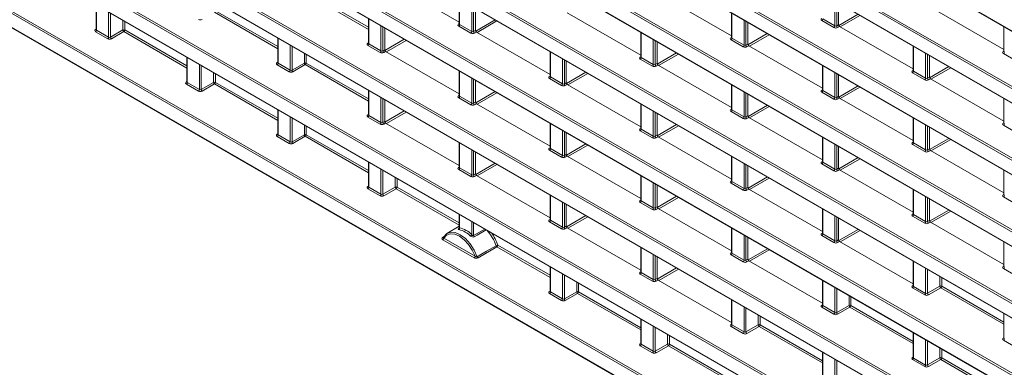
# Model space of a CAD drawing. Header units: millimetres. Extents: x 0 to 1118, y 0 to 864.
# Tile 123 of 235: x 805 to 842, y 311 to 324. Entities that reach past the tile are written whole.
import ezdxf

# ---------------------------------------------------------------- set-up
doc = ezdxf.new("R2010")
doc.units = ezdxf.units.MM

msp = doc.modelspace()

# ---------------------------------------------------------------- linework, layer by layer
at = {"color": 9, "linetype": 'Continuous', "lineweight": 0}
for p, q in [((756.061, 373.338), (854.792, 316.342)), ((854.792, 314.15), (756.061, 371.146)), ((756.096, 371.207), (854.826, 314.211)), ((756.061, 370.614), (854.792, 313.618)), ((854.792, 311.426), (756.061, 368.422)), ((756.096, 368.483), (854.826, 311.487)), ((756.061, 367.89), (854.792, 310.894)), ((854.792, 308.702), (756.061, 365.698)), ((756.096, 365.758), (854.826, 308.763)), ((756.061, 365.165), (854.792, 308.17)), ((756.096, 363.034), (854.826, 306.039)), ((854.792, 305.978), (756.061, 362.974)), ((756.061, 362.441), (854.792, 305.445)), ((854.792, 303.254), (756.061, 360.249)), ((756.096, 360.31), (854.826, 303.314)), ((756.061, 359.717), (854.792, 302.721)), ((854.792, 300.53), (756.061, 357.525)), ((756.096, 357.586), (854.826, 300.59)), ((756.061, 356.993), (854.792, 299.997)), ((756.096, 354.862), (854.826, 297.866)), ((854.792, 297.805), (756.061, 354.801)), ((756.061, 354.269), (854.792, 297.273)), ((837.908, 304.828), (756.061, 352.077)), ((756.096, 352.138), (837.942, 304.889)), ((756.061, 351.545), (837.908, 304.296)), ((818.219, 323.407), (815.821, 324.791)), ((815.856, 324.852), (818.219, 323.488)), ((821.68, 324.543), (821.68, 323.591)), ((807.892, 324.331), (807.892, 323.378)), ((822.141, 323.325), (822.141, 324.277)), ((822.211, 324.237), (822.211, 323.326)), ((835.93, 323.537), (835.93, 324.489)), ((836, 324.449), (836, 323.538)), ((808.353, 323.112), (808.353, 324.065)), ((808.423, 324.025), (808.423, 323.113)), ((814.772, 322.673), (812.374, 324.057)), ((812.409, 324.118), (814.772, 322.754)), ((818.233, 323.809), (818.233, 322.857)), ((832.022, 324.021), (832.022, 323.069)), ((835.469, 323.803), (835.93, 323.537)), ((836.077, 323.557), (836.811, 323.981)), ((836.882, 323.94), (836.13, 323.506)), ((807.856, 323.4), (807.877, 323.413)), ((808.892, 323.384), (808.892, 323.754)), ((808.962, 323.713), (808.962, 323.384)), ((818.694, 322.591), (818.694, 323.543)), ((818.764, 323.503), (818.764, 322.592)), ((821.645, 323.612), (821.666, 323.625)), ((822.107, 323.264), (821.646, 323.53)), ((821.68, 323.591), (822.141, 323.325)), ((822.29, 323.342), (823.025, 323.767)), ((823.096, 323.726), (822.344, 323.292)), ((832.483, 322.803), (832.483, 323.755)), ((832.553, 323.715), (832.553, 322.804)), ((835.895, 323.476), (835.434, 323.742)), ((836, 323.538), (836.073, 323.58)), ((836.108, 323.519), (836.035, 323.477)), ((808.318, 323.052), (807.857, 323.318)), ((807.892, 323.378), (808.353, 323.112)), ((808.423, 323.113), (808.892, 323.384)), ((808.927, 323.323), (808.458, 323.052)), ((811.324, 321.939), (808.927, 323.323)), ((808.962, 323.384), (811.324, 322.02)), ((814.786, 323.075), (814.786, 322.123)), ((818.843, 322.607), (819.579, 323.032)), ((822.211, 323.326), (822.284, 323.368)), ((822.319, 323.306), (822.247, 323.264)), ((828.575, 323.287), (828.575, 322.335)), ((831.986, 323.09), (832.007, 323.103)), ((832.022, 323.069), (832.483, 322.803)), ((832.63, 322.822), (833.365, 323.246)), ((833.436, 323.205), (832.684, 322.771)), ((815.247, 321.856), (815.247, 322.809)), ((815.317, 322.769), (815.317, 321.858)), ((818.197, 322.878), (818.219, 322.891)), ((818.659, 322.53), (818.199, 322.796)), ((818.233, 322.857), (818.694, 322.591)), ((819.65, 322.991), (818.898, 322.557)), ((829.036, 322.069), (829.036, 323.021)), ((829.106, 322.981), (829.106, 322.07)), ((832.448, 322.742), (831.987, 323.008)), ((832.553, 322.804), (832.625, 322.846)), ((832.661, 322.785), (832.588, 322.743)), ((838.916, 322.766), (838.916, 321.813)), ((811.339, 322.341), (811.339, 321.388)), ((815.786, 322.128), (815.786, 322.498)), ((815.856, 322.457), (815.856, 322.128)), ((818.764, 322.592), (818.837, 322.634)), ((818.872, 322.572), (818.8, 322.53)), ((825.128, 322.553), (825.128, 321.601)), ((825.588, 321.335), (825.588, 322.287)), ((828.539, 322.356), (828.56, 322.369)), ((828.575, 322.335), (829.036, 322.069)), ((829.184, 322.087), (829.919, 322.512)), ((829.989, 322.471), (829.237, 322.037)), ((839.377, 321.547), (839.377, 322.499)), ((839.447, 322.459), (839.447, 321.548)), ((842.327, 322.568), (842.349, 322.582)), ((842.789, 322.22), (842.329, 322.486)), ((811.8, 321.122), (811.8, 322.075)), ((811.87, 322.035), (811.87, 321.123)), ((814.75, 322.144), (814.772, 322.157)), ((815.212, 321.796), (814.751, 322.062)), ((814.786, 322.123), (815.247, 321.856)), ((815.317, 321.858), (815.786, 322.128)), ((815.821, 322.067), (815.352, 321.796)), ((818.219, 320.683), (815.821, 322.067)), ((815.856, 322.128), (818.219, 320.764)), ((825.659, 322.247), (825.659, 321.336)), ((829.001, 322.008), (828.54, 322.274)), ((829.106, 322.07), (829.178, 322.112)), ((829.214, 322.05), (829.141, 322.009)), ((835.469, 322.031), (835.469, 321.079)), ((839.524, 321.567), (840.258, 321.991)), ((840.329, 321.95), (839.577, 321.516)), ((812.339, 321.394), (812.339, 321.764)), ((812.409, 321.723), (812.409, 321.394)), ((821.68, 321.819), (821.68, 320.867)), ((822.141, 320.601), (822.141, 321.553)), ((825.092, 321.622), (825.113, 321.635)), ((825.554, 321.274), (825.093, 321.54)), ((825.128, 321.601), (825.588, 321.335)), ((825.737, 321.352), (826.473, 321.777)), ((826.543, 321.736), (825.791, 321.302)), ((835.93, 320.813), (835.93, 321.765)), ((836, 321.725), (836, 320.814)), ((838.88, 321.834), (838.902, 321.848)), ((839.342, 321.486), (838.881, 321.752)), ((838.916, 321.813), (839.377, 321.547)), ((839.447, 321.548), (839.52, 321.59)), ((811.303, 321.41), (811.324, 321.423)), ((811.765, 321.062), (811.304, 321.328)), ((811.339, 321.388), (811.8, 321.122)), ((811.87, 321.123), (812.339, 321.394)), ((812.374, 321.333), (811.905, 321.062)), ((814.772, 319.949), (812.374, 321.333)), ((812.409, 321.394), (814.772, 320.03)), ((822.211, 321.513), (822.211, 320.602)), ((825.659, 321.336), (825.731, 321.378)), ((825.766, 321.316), (825.694, 321.274)), ((832.022, 321.297), (832.022, 320.345)), ((836.077, 320.832), (836.812, 321.256)), ((836.883, 321.215), (836.131, 320.781)), ((839.555, 321.529), (839.482, 321.487)), ((818.233, 321.085), (818.233, 320.133)), ((818.694, 319.866), (818.694, 320.819)), ((821.645, 320.888), (821.666, 320.901)), ((822.107, 320.54), (821.646, 320.806)), ((821.68, 320.867), (822.141, 320.601)), ((822.29, 320.617), (823.026, 321.042)), ((823.097, 321.001), (822.345, 320.567)), ((832.483, 320.079), (832.483, 321.031)), ((832.553, 320.991), (832.553, 320.08)), ((835.433, 321.1), (835.454, 321.113)), ((835.895, 320.752), (835.434, 321.018)), ((835.469, 321.079), (835.93, 320.813)), ((836, 320.814), (836.073, 320.856)), ((836.108, 320.795), (836.035, 320.753)), ((818.764, 320.779), (818.764, 319.868)), ((822.211, 320.602), (822.284, 320.644)), ((822.319, 320.582), (822.247, 320.54)), ((828.575, 320.563), (828.575, 319.611)), ((832.631, 320.097), (833.366, 320.522)), ((833.437, 320.481), (832.685, 320.047)), ((814.786, 320.351), (814.786, 319.398)), ((815.247, 319.132), (815.247, 320.085)), ((815.317, 320.045), (815.317, 319.133)), ((818.197, 320.154), (818.219, 320.167)), ((818.659, 319.806), (818.199, 320.072)), ((818.233, 320.133), (818.694, 319.866)), ((818.843, 319.882), (819.58, 320.308)), ((819.651, 320.267), (818.899, 319.833)), ((829.036, 319.345), (829.036, 320.297)), ((829.106, 320.257), (829.106, 319.346)), ((831.986, 320.366), (832.007, 320.379)), ((832.448, 320.018), (831.987, 320.284)), ((832.022, 320.345), (832.483, 320.079)), ((832.553, 320.08), (832.625, 320.122)), ((832.661, 320.06), (832.588, 320.019)), ((838.916, 320.041), (838.916, 319.089)), ((815.786, 319.404), (815.786, 319.774)), ((815.856, 319.733), (815.856, 319.404)), ((818.764, 319.868), (818.837, 319.909)), ((818.872, 319.848), (818.8, 319.806)), ((825.128, 319.829), (825.128, 318.877)), ((829.184, 319.362), (829.92, 319.787)), ((829.99, 319.746), (829.238, 319.312)), ((839.377, 318.823), (839.377, 319.775)), ((839.447, 319.735), (839.447, 318.824)), ((842.327, 319.844), (842.349, 319.858)), ((842.789, 319.496), (842.329, 319.762)), ((814.75, 319.42), (814.772, 319.433)), ((815.212, 319.072), (814.751, 319.338)), ((814.786, 319.398), (815.247, 319.132)), ((815.317, 319.133), (815.786, 319.404)), ((815.821, 319.343), (815.352, 319.072)), ((818.219, 317.959), (815.821, 319.343)), ((815.856, 319.404), (818.219, 318.04)), ((825.588, 318.611), (825.588, 319.563)), ((825.659, 319.523), (825.659, 318.612)), ((828.539, 319.632), (828.56, 319.645)), ((829.001, 319.284), (828.54, 319.55)), ((828.575, 319.611), (829.036, 319.345)), ((829.106, 319.346), (829.178, 319.388)), ((829.214, 319.326), (829.141, 319.284)), ((835.469, 319.307), (835.469, 318.355)), ((821.68, 319.095), (821.68, 318.143)), ((825.737, 318.627), (826.473, 319.052)), ((826.544, 319.011), (825.792, 318.577)), ((835.93, 318.089), (835.93, 319.041)), ((836, 319.001), (836, 318.09)), ((838.88, 319.11), (838.902, 319.123)), ((839.342, 318.762), (838.881, 319.028)), ((838.916, 319.089), (839.377, 318.823)), ((839.525, 318.842), (840.259, 319.266)), ((840.33, 319.225), (839.578, 318.791)), ((822.141, 317.876), (822.141, 318.829)), ((822.211, 318.789), (822.211, 317.878)), ((825.092, 318.898), (825.113, 318.911)), ((825.554, 318.55), (825.093, 318.816)), ((825.128, 318.877), (825.588, 318.611)), ((825.659, 318.612), (825.731, 318.654)), ((825.766, 318.592), (825.694, 318.55)), ((832.022, 318.573), (832.022, 317.621)), ((839.447, 318.824), (839.52, 318.866)), ((839.555, 318.805), (839.482, 318.763)), ((818.233, 318.361), (818.233, 317.408)), ((821.645, 318.164), (821.666, 318.177)), ((822.29, 317.892), (823.027, 318.318)), ((823.098, 318.277), (822.346, 317.843)), ((832.483, 317.355), (832.483, 318.307)), ((832.553, 318.267), (832.553, 317.356)), ((835.433, 318.376), (835.454, 318.389)), ((835.895, 318.028), (835.434, 318.294)), ((835.469, 318.355), (835.93, 318.089)), ((836.078, 318.107), (836.813, 318.532)), ((836.884, 318.491), (836.132, 318.057)), ((818.694, 317.142), (818.694, 318.095)), ((818.764, 318.055), (818.764, 317.143)), ((822.107, 317.816), (821.646, 318.082)), ((821.68, 318.143), (822.141, 317.876)), ((822.211, 317.878), (822.284, 317.919)), ((822.319, 317.858), (822.247, 317.816)), ((828.575, 317.839), (828.575, 316.887)), ((832.631, 317.372), (833.367, 317.797)), ((836, 318.09), (836.073, 318.132)), ((836.108, 318.07), (836.035, 318.029)), ((818.197, 317.43), (818.219, 317.443)), ((819.233, 317.414), (819.233, 317.784)), ((819.303, 317.743), (819.303, 317.414)), ((829.036, 316.621), (829.036, 317.573)), ((829.106, 317.533), (829.106, 316.622)), ((831.986, 317.642), (832.007, 317.655)), ((832.448, 317.294), (831.987, 317.56)), ((832.022, 317.621), (832.483, 317.355)), ((833.438, 317.756), (832.686, 317.322)), ((818.659, 317.082), (818.199, 317.348)), ((818.233, 317.408), (818.694, 317.142)), ((818.764, 317.143), (819.233, 317.414)), ((819.269, 317.353), (818.8, 317.082)), ((821.666, 315.969), (819.269, 317.353)), ((819.303, 317.414), (821.666, 316.05)), ((825.128, 317.105), (825.128, 316.153)), ((829.184, 316.637), (829.921, 317.062)), ((832.553, 317.356), (832.625, 317.398)), ((832.661, 317.336), (832.588, 317.294)), ((838.916, 317.317), (838.916, 316.365)), ((839.377, 316.099), (839.377, 317.051)), ((842.327, 317.12), (842.349, 317.133)), ((825.588, 315.887), (825.588, 316.839)), ((825.659, 316.799), (825.659, 315.888)), ((828.539, 316.908), (828.56, 316.921)), ((829.001, 316.56), (828.54, 316.826)), ((828.575, 316.887), (829.036, 316.621)), ((829.991, 317.021), (829.239, 316.587)), ((839.447, 317.011), (839.447, 316.1)), ((842.789, 316.772), (842.329, 317.038)), ((821.68, 316.371), (821.68, 315.864)), ((825.738, 315.902), (826.474, 316.328)), ((829.106, 316.622), (829.178, 316.664)), ((829.214, 316.602), (829.141, 316.56)), ((835.469, 316.583), (835.469, 315.631)), ((835.93, 315.365), (835.93, 316.317)), ((838.88, 316.386), (838.902, 316.399)), ((839.342, 316.038), (838.881, 316.304)), ((838.916, 316.365), (839.377, 316.099)), ((839.525, 316.117), (840.26, 316.542)), ((840.331, 316.501), (839.579, 316.067)), ((822.141, 315.605), (822.141, 316.105)), ((822.211, 316.065), (822.211, 315.576)), ((825.092, 316.174), (825.113, 316.187)), ((825.554, 315.826), (825.093, 316.092)), ((825.128, 316.153), (825.588, 315.887)), ((825.659, 315.888), (825.731, 315.929)), ((826.545, 316.287), (825.793, 315.853)), ((836, 316.277), (836, 315.366)), ((839.447, 316.1), (839.52, 316.142)), ((839.555, 316.08), (839.482, 316.039)), ((821.659, 315.849), (821.663, 315.851)), ((822.211, 315.576), (822.637, 315.819)), ((825.766, 315.868), (825.694, 315.826)), ((832.022, 315.849), (832.022, 314.897)), ((832.483, 314.631), (832.483, 315.583)), ((835.433, 315.652), (835.454, 315.665)), ((835.895, 315.304), (835.434, 315.57)), ((835.469, 315.631), (835.93, 315.365)), ((836.078, 315.382), (836.814, 315.807)), ((836.885, 315.766), (836.133, 315.332)), ((821.035, 315.501), (821.108, 315.545)), ((822.231, 314.729), (821.044, 315.414)), ((821.079, 315.475), (822.265, 314.79)), ((823.13, 315.205), (825.113, 314.06)), ((832.553, 315.543), (832.553, 314.632)), ((836, 315.366), (836.073, 315.408)), ((836.108, 315.346), (836.035, 315.304)), ((823.095, 315.144), (822.379, 314.725)), ((825.113, 313.979), (823.095, 315.144)), ((828.575, 315.115), (828.575, 314.163)), ((829.036, 313.897), (829.036, 314.849)), ((829.106, 314.809), (829.106, 313.898)), ((831.986, 314.918), (832.007, 314.931)), ((832.448, 314.57), (831.987, 314.836)), ((832.022, 314.897), (832.483, 314.631)), ((832.631, 314.647), (833.368, 315.072)), ((833.438, 315.031), (832.687, 314.597)), ((832.553, 314.632), (832.625, 314.674)), ((832.661, 314.612), (832.588, 314.57)), ((838.916, 314.593), (838.916, 313.641)), ((825.128, 314.381), (825.128, 313.428)), ((825.588, 313.162), (825.588, 314.115)), ((825.659, 314.075), (825.659, 313.163)), ((828.539, 314.184), (828.56, 314.197)), ((829.001, 313.836), (828.54, 314.102)), ((828.575, 314.163), (829.036, 313.897)), ((829.185, 313.912), (829.922, 314.338)), ((829.992, 314.297), (829.24, 313.863)), ((839.377, 313.375), (839.377, 314.327)), ((839.447, 314.287), (839.447, 313.376)), ((842.327, 314.396), (842.349, 314.409)), ((842.789, 314.048), (842.329, 314.314)), ((826.127, 313.434), (826.127, 313.804)), ((826.198, 313.763), (826.198, 313.434)), ((829.106, 313.898), (829.178, 313.939)), ((829.214, 313.878), (829.141, 313.836)), ((835.469, 313.859), (835.469, 312.907)), ((839.916, 313.646), (839.916, 314.016)), ((839.986, 313.976), (839.986, 313.646)), ((825.092, 313.45), (825.113, 313.463)), ((825.554, 313.102), (825.093, 313.368)), ((825.128, 313.428), (825.588, 313.162)), ((825.659, 313.163), (826.127, 313.434)), ((826.163, 313.373), (825.694, 313.102)), ((828.56, 311.989), (826.163, 313.373)), ((826.198, 313.434), (828.56, 312.07)), ((835.93, 312.641), (835.93, 313.593)), ((836, 313.553), (836, 312.642)), ((838.88, 313.662), (838.902, 313.675)), ((839.342, 313.314), (838.881, 313.58)), ((838.916, 313.641), (839.377, 313.375)), ((839.447, 313.376), (839.916, 313.646)), ((839.951, 313.585), (839.482, 313.314)), ((842.349, 312.201), (839.951, 313.585)), ((839.986, 313.646), (842.349, 312.282)), ((832.022, 313.125), (832.022, 312.173)), ((835.433, 312.928), (835.454, 312.941)), ((836.469, 312.912), (836.469, 313.282)), ((836.539, 313.242), (836.539, 312.912)), ((832.483, 311.907), (832.483, 312.859)), ((832.553, 312.819), (832.553, 311.908)), ((835.895, 312.58), (835.434, 312.846)), ((835.469, 312.907), (835.93, 312.641)), ((836, 312.642), (836.469, 312.912)), ((836.504, 312.851), (836.035, 312.58)), ((838.902, 311.467), (836.504, 312.851)), ((836.539, 312.912), (838.902, 311.548)), ((828.575, 312.391), (828.575, 311.438)), ((831.986, 312.194), (832.007, 312.207)), ((833.022, 312.178), (833.022, 312.548)), ((833.092, 312.507), (833.092, 312.178)), ((829.036, 311.172), (829.036, 312.125)), ((829.106, 312.085), (829.106, 311.173)), ((829.575, 311.444), (829.575, 311.814)), ((832.448, 311.846), (831.987, 312.112)), ((832.022, 312.173), (832.483, 311.907)), ((832.553, 311.908), (833.022, 312.178)), ((833.057, 312.117), (832.588, 311.846)), ((835.454, 310.733), (833.057, 312.117)), ((833.092, 312.178), (835.454, 310.814)), ((838.916, 311.869), (838.916, 310.917)), ((828.539, 311.46), (828.56, 311.473)), ((829.106, 311.173), (829.575, 311.444)), ((829.645, 311.773), (829.645, 311.444)), ((829.645, 311.444), (832.007, 310.08)), ((839.377, 310.651), (839.377, 311.603)), ((839.447, 311.563), (839.447, 310.652)), ((842.327, 311.672), (842.349, 311.685)), ((842.789, 311.324), (842.329, 311.59)), ((829.001, 311.112), (828.54, 311.378)), ((828.575, 311.438), (829.036, 311.172)), ((829.61, 311.383), (829.141, 311.112)), ((832.007, 309.999), (829.61, 311.383)), ((835.469, 311.135), (835.469, 310.183)), ((839.916, 310.922), (839.916, 311.292)), ((839.986, 311.252), (839.986, 310.922)), ((835.93, 309.917), (835.93, 310.869)), ((836, 310.829), (836, 309.918)), ((838.88, 310.938), (838.902, 310.951)), ((839.342, 310.59), (838.881, 310.856)), ((838.916, 310.917), (839.377, 310.651)), ((839.447, 310.652), (839.916, 310.922)), ((839.951, 310.861), (839.482, 310.59)), ((842.349, 309.477), (839.951, 310.861)), ((839.986, 310.922), (842.349, 309.558))]:
    msp.add_line(p, q, dxfattribs=at)
at = {"color": 7, "linetype": 'Continuous', "lineweight": 15}
for p, q in [((756.072, 373.315), (854.802, 316.319)), ((756.072, 370.591), (854.802, 313.595)), ((756.072, 367.867), (854.802, 310.871)), ((756.072, 365.143), (854.802, 308.147)), ((756.072, 362.418), (854.802, 305.423)), ((756.072, 359.694), (854.802, 302.699)), ((756.072, 356.97), (854.802, 299.974)), ((756.072, 354.246), (854.802, 297.25)), ((756.072, 351.522), (837.918, 304.273)), ((818.872, 325.296), (821.666, 323.684)), ((821.666, 324.552), (821.666, 323.612)), ((829.214, 324.775), (832.007, 323.162)), ((807.877, 324.339), (807.877, 323.399)), ((822.284, 323.368), (822.284, 324.195)), ((836.073, 323.58), (836.073, 324.407)), ((839.555, 324.253), (842.349, 322.64)), ((818.219, 323.818), (818.219, 322.877)), ((825.766, 324.04), (828.56, 322.428)), ((832.007, 324.03), (832.007, 323.09)), ((818.837, 322.634), (818.837, 323.461)), ((821.666, 323.612), (821.664, 323.605)), ((832.625, 322.846), (832.625, 323.673)), ((836.108, 323.519), (838.902, 321.906)), ((842.349, 323.508), (842.349, 322.568)), ((807.877, 323.4), (807.876, 323.393)), ((814.772, 323.084), (814.772, 322.143)), ((822.319, 323.306), (825.113, 321.694)), ((828.56, 323.296), (828.56, 322.356)), ((832.007, 323.09), (832.006, 323.084)), ((818.219, 322.878), (818.217, 322.871)), ((829.178, 322.112), (829.178, 322.939)), ((832.661, 322.785), (835.454, 321.172)), ((838.902, 322.774), (838.902, 321.834)), ((811.324, 322.349), (811.324, 321.409)), ((818.872, 322.572), (821.666, 320.96)), ((825.113, 322.562), (825.113, 321.622)), ((828.56, 322.356), (828.559, 322.349)), ((839.52, 321.59), (839.52, 322.417)), ((842.349, 322.568), (842.347, 322.562)), ((814.771, 322.144), (814.77, 322.137)), ((825.731, 321.378), (825.731, 322.205)), ((829.214, 322.05), (832.007, 320.438)), ((835.454, 322.04), (835.454, 321.1)), ((821.666, 321.828), (821.666, 320.887)), ((825.113, 321.622), (825.112, 321.615)), ((836.073, 320.856), (836.073, 321.683)), ((838.901, 321.834), (838.9, 321.828)), ((811.324, 321.41), (811.323, 321.403)), ((822.284, 320.644), (822.284, 321.471)), ((825.766, 321.316), (828.56, 319.704)), ((832.007, 321.306), (832.007, 320.366)), ((839.555, 321.529), (842.349, 319.916)), ((818.219, 321.094), (818.219, 320.153)), ((821.666, 320.888), (821.664, 320.881)), ((832.625, 320.122), (832.625, 320.949)), ((835.454, 321.1), (835.453, 321.094)), ((836.108, 320.795), (838.902, 319.182)), ((818.837, 319.909), (818.837, 320.737)), ((822.319, 320.582), (825.113, 318.97)), ((828.56, 320.572), (828.56, 319.632)), ((842.349, 320.784), (842.349, 319.844)), ((814.772, 320.359), (814.772, 319.419)), ((818.219, 320.154), (818.217, 320.147)), ((829.178, 319.388), (829.178, 320.215)), ((832.007, 320.366), (832.006, 320.359)), ((832.661, 320.06), (835.454, 318.448)), ((838.902, 320.05), (838.902, 319.11)), ((818.872, 319.848), (821.666, 318.235)), ((825.113, 319.838), (825.113, 318.897)), ((839.52, 318.866), (839.52, 319.693)), ((842.349, 319.844), (842.347, 319.838)), ((814.771, 319.42), (814.77, 319.413)), ((825.731, 318.654), (825.731, 319.481)), ((828.56, 319.632), (828.559, 319.625)), ((829.214, 319.326), (832.007, 317.714)), ((835.454, 319.316), (835.454, 318.376)), ((821.666, 319.104), (821.666, 318.163)), ((836.073, 318.132), (836.073, 318.959)), ((838.901, 319.11), (838.9, 319.104)), ((822.284, 317.919), (822.284, 318.747)), ((825.113, 318.898), (825.112, 318.891)), ((825.766, 318.592), (828.56, 316.98)), ((832.007, 318.582), (832.007, 317.642)), ((839.555, 318.805), (842.349, 317.192)), ((818.219, 318.37), (818.219, 317.429)), ((832.625, 317.398), (832.625, 318.225)), ((835.454, 318.376), (835.453, 318.37)), ((821.666, 318.164), (821.664, 318.157)), ((822.319, 317.858), (825.113, 316.245)), ((828.56, 317.848), (828.56, 316.907)), ((836.108, 318.07), (838.902, 316.458)), ((842.349, 318.06), (842.349, 317.12)), ((818.219, 317.43), (818.217, 317.423)), ((829.178, 316.664), (829.178, 317.491)), ((832.007, 317.642), (832.006, 317.635)), ((825.113, 317.114), (825.113, 316.173)), ((832.661, 317.336), (835.454, 315.724)), ((838.902, 317.326), (838.902, 316.386)), ((842.349, 317.12), (842.347, 317.114)), ((825.731, 315.929), (825.731, 316.757)), ((828.56, 316.908), (828.559, 316.901)), ((839.52, 316.142), (839.52, 316.969)), ((821.666, 316.38), (821.666, 315.863)), ((829.214, 316.602), (832.007, 314.99)), ((835.454, 316.592), (835.454, 315.652)), ((838.901, 316.386), (838.9, 316.38)), ((821.666, 315.932), (821.2, 315.65)), ((825.113, 316.174), (825.112, 316.167)), ((836.073, 315.408), (836.073, 316.235)), ((839.555, 316.08), (842.349, 314.468)), ((825.766, 315.868), (828.56, 314.255)), ((832.007, 315.858), (832.007, 314.917)), ((835.454, 315.652), (835.453, 315.645)), ((821.057, 315.497), (821.057, 315.496)), ((832.625, 314.674), (832.625, 315.501)), ((836.108, 315.346), (838.902, 313.734)), ((842.349, 315.336), (842.349, 314.396)), ((828.56, 315.124), (828.56, 314.183)), ((832.007, 314.918), (832.006, 314.911)), ((829.178, 313.939), (829.178, 314.767)), ((832.661, 314.612), (835.454, 313)), ((838.902, 314.602), (838.902, 313.662)), ((825.113, 314.39), (825.113, 313.449)), ((828.56, 314.184), (828.559, 314.177)), ((842.349, 314.396), (842.347, 314.39)), ((829.214, 313.878), (832.007, 312.265)), ((835.454, 313.868), (835.454, 312.927)), ((825.113, 313.45), (825.112, 313.443)), ((838.901, 313.662), (838.9, 313.655)), ((832.007, 313.134), (832.007, 312.193)), ((835.454, 312.928), (835.453, 312.921)), ((842.349, 312.612), (842.349, 311.672)), ((828.56, 312.4), (828.56, 311.459)), ((832.007, 312.194), (832.006, 312.187)), ((838.902, 311.878), (838.902, 310.937)), ((828.56, 311.46), (828.559, 311.453)), ((842.349, 311.672), (842.347, 311.665)), ((835.454, 311.144), (835.454, 310.203)), ((838.901, 310.938), (838.9, 310.931))]:
    msp.add_line(p, q, dxfattribs=at)
at = {"color": 7, "linetype": 'Continuous', "lineweight": 15, "flags": 128}
msp.add_lwpolyline([(821.067, 315.506), (821.177, 315.634), (821.328, 315.696), (821.51, 315.686), (821.707, 315.604), (821.904, 315.458), (822.086, 315.259), (822.237, 315.022), (822.347, 314.767)], dxfattribs=at)
at = {"color": 9, "linetype": 'Continuous', "lineweight": 0, "flags": 128}
for points in [[(822.265, 314.79), (822.159, 315.021), (822.018, 315.233), (821.852, 315.412), (821.672, 315.543), (821.493, 315.619), (821.326, 315.632), (821.185, 315.583), (821.079, 315.475)], [(822.691, 315.788), (822.63, 315.753), (822.342, 315.588), (822.233, 315.526)], [(822.347, 314.767), (822.418, 314.809), (822.704, 314.976), (823.063, 315.185)]]:
    msp.add_lwpolyline(points, dxfattribs=at)
at = {"color": 9, "linetype": 'Continuous', "lineweight": 0}
for centre, radius, start, end in [((835.392, 323.806), 0.077, 303.2297, 357.3477), ((821.66, 323.635), 0.0279, 236.5278, 281.5634), ((821.604, 323.594), 0.077, 303.2297, 357.3477), ((835.853, 323.54), 0.077, 303.2297, 357.3477), ((836.079, 323.543), 0.0793, 183.5222, 236.4778), ((807.871, 323.423), 0.0279, 236.5133, 281.7062), ((807.815, 323.382), 0.077, 303.2297, 357.3477), ((808.276, 323.116), 0.077, 303.2297, 357.3477), ((808.502, 323.118), 0.0793, 183.5222, 236.4778), ((808.926, 323.315), 0.077, 62.6565, 116.7662), ((808.971, 323.389), 0.0793, 183.5222, 236.4778), ((808.885, 323.387), 0.077, 303.2297, 357.3477), ((822.064, 323.328), 0.077, 303.2297, 357.3477), ((822.291, 323.331), 0.0793, 183.5222, 236.4778), ((832.001, 323.114), 0.0279, 236.5278, 281.5634), ((831.945, 323.072), 0.077, 303.2297, 357.3477), ((818.213, 322.901), 0.0279, 236.5133, 281.7062), ((818.156, 322.86), 0.077, 303.2297, 357.3477), ((832.406, 322.806), 0.077, 303.2297, 357.3477), ((832.632, 322.809), 0.0793, 183.5222, 236.4778), ((818.617, 322.594), 0.077, 303.2297, 357.3477), ((818.843, 322.596), 0.0793, 183.5222, 236.4778), ((828.554, 322.379), 0.0279, 236.5278, 281.5634), ((828.498, 322.338), 0.077, 303.2297, 357.3477), ((842.343, 322.592), 0.0279, 236.5278, 281.5634), ((842.286, 322.551), 0.077, 303.2297, 357.3477), ((814.766, 322.167), 0.0279, 236.5278, 281.5634), ((814.709, 322.126), 0.077, 303.2297, 357.3477), ((815.821, 322.059), 0.077, 62.6565, 116.7662), ((815.865, 322.133), 0.0793, 183.5222, 236.4778), ((815.779, 322.131), 0.077, 303.2297, 357.3477), ((828.959, 322.072), 0.077, 303.2297, 357.3477), ((829.185, 322.075), 0.0793, 183.5222, 236.4778), ((815.17, 321.86), 0.077, 303.2297, 357.3477), ((815.396, 321.862), 0.0793, 183.5222, 236.4778), ((825.107, 321.645), 0.0279, 236.5278, 281.5634), ((825.051, 321.604), 0.077, 303.2297, 357.3477), ((838.896, 321.858), 0.0279, 236.5278, 281.5634), ((838.839, 321.816), 0.077, 303.2297, 357.3477), ((839.3, 321.55), 0.077, 303.2297, 357.3477), ((839.526, 321.553), 0.0793, 183.5222, 236.4778), ((811.318, 321.433), 0.0279, 236.5133, 281.7062), ((811.262, 321.392), 0.077, 303.2297, 357.3477), ((812.374, 321.325), 0.077, 62.6565, 116.7662), ((812.418, 321.399), 0.0793, 183.5222, 236.4778), ((812.332, 321.397), 0.077, 303.2297, 357.3477), ((825.512, 321.338), 0.077, 303.2297, 357.3477), ((825.738, 321.341), 0.0793, 183.5222, 236.4778), ((811.723, 321.126), 0.077, 303.2297, 357.3477), ((811.949, 321.128), 0.0793, 183.5222, 236.4778), ((821.66, 320.911), 0.0279, 236.5278, 281.5634), ((821.604, 320.87), 0.077, 303.2297, 357.3477), ((835.448, 321.124), 0.0279, 236.5278, 281.5634), ((835.392, 321.082), 0.077, 303.2297, 357.3477), ((835.853, 320.816), 0.077, 303.2297, 357.3477), ((836.079, 320.819), 0.0793, 183.5222, 236.4778), ((822.064, 320.604), 0.077, 303.2297, 357.3477), ((822.291, 320.606), 0.0793, 183.5222, 236.4778), ((818.213, 320.177), 0.0279, 236.5278, 281.5634), ((818.156, 320.136), 0.077, 303.2297, 357.3477), ((832.001, 320.389), 0.0279, 236.5278, 281.5634), ((831.945, 320.348), 0.077, 303.2297, 357.3477), ((832.406, 320.082), 0.077, 303.2297, 357.3477), ((832.632, 320.085), 0.0793, 183.5222, 236.4778), ((818.617, 319.87), 0.077, 303.2297, 357.3477), ((818.843, 319.872), 0.0793, 183.5222, 236.4778), ((842.343, 319.868), 0.0279, 236.5278, 281.5634), ((842.286, 319.826), 0.077, 303.2297, 357.3477), ((814.766, 319.443), 0.0279, 236.5133, 281.7062), ((814.709, 319.402), 0.077, 303.2297, 357.3477), ((815.821, 319.335), 0.077, 62.6565, 116.7662), ((815.865, 319.409), 0.0793, 183.5222, 236.4778), ((815.779, 319.407), 0.077, 303.2297, 357.3477), ((828.554, 319.655), 0.0279, 236.5278, 281.5634), ((828.498, 319.614), 0.077, 303.2297, 357.3477), ((828.959, 319.348), 0.077, 303.2297, 357.3477), ((829.185, 319.351), 0.0793, 183.5222, 236.4778), ((815.17, 319.136), 0.077, 303.2297, 357.3477), ((815.396, 319.138), 0.0793, 183.5222, 236.4778), ((838.896, 319.134), 0.0279, 236.5278, 281.5634), ((838.839, 319.092), 0.077, 303.2297, 357.3477), ((825.107, 318.921), 0.0279, 236.5278, 281.5634), ((825.051, 318.88), 0.077, 303.2297, 357.3477), ((825.512, 318.614), 0.077, 303.2297, 357.3477), ((825.738, 318.616), 0.0793, 183.5222, 236.4778), ((839.3, 318.826), 0.077, 303.2297, 357.3477), ((839.526, 318.829), 0.0793, 183.5222, 236.4778), ((835.448, 318.399), 0.0279, 236.5278, 281.5634), ((835.392, 318.358), 0.077, 303.2297, 357.3477), ((821.66, 318.187), 0.0279, 236.5278, 281.5634), ((821.604, 318.146), 0.077, 303.2297, 357.3477), ((822.064, 317.88), 0.077, 303.2297, 357.3477), ((822.291, 317.882), 0.0793, 183.5222, 236.4778), ((835.853, 318.092), 0.077, 303.2297, 357.3477), ((836.079, 318.095), 0.0793, 183.5222, 236.4778), ((818.213, 317.453), 0.0279, 236.5133, 281.7062), ((819.268, 317.345), 0.077, 62.6565, 116.7662), ((832.001, 317.665), 0.0279, 236.5278, 281.5634), ((831.945, 317.624), 0.077, 303.2297, 357.3477), ((818.156, 317.412), 0.077, 303.2297, 357.3477), ((818.617, 317.146), 0.077, 303.2297, 357.3477), ((818.843, 317.148), 0.0793, 183.5222, 236.4778), ((819.312, 317.419), 0.0793, 183.5222, 236.4778), ((819.226, 317.417), 0.077, 303.2297, 357.3477), ((832.406, 317.358), 0.077, 303.2297, 357.3477), ((832.632, 317.361), 0.0793, 183.5222, 236.4778), ((842.343, 317.144), 0.0279, 236.5278, 281.5634), ((842.286, 317.102), 0.077, 303.2297, 357.3477), ((828.554, 316.931), 0.0279, 236.5278, 281.5634), ((828.498, 316.89), 0.077, 303.2297, 357.3477), ((828.959, 316.624), 0.077, 303.2297, 357.3477), ((829.185, 316.626), 0.0793, 183.5222, 236.4778), ((838.896, 316.409), 0.0279, 236.5278, 281.5634), ((838.839, 316.368), 0.077, 303.2297, 357.3477), ((825.107, 316.197), 0.0279, 236.5278, 281.5634), ((825.051, 316.156), 0.077, 303.2297, 357.3477), ((839.3, 316.102), 0.077, 303.2297, 357.3477), ((839.526, 316.105), 0.0793, 183.5222, 236.4778), ((821.621, 315.849), 0.0613, 305.8187, 14.7256), ((822.039, 315.646), 0.111, 301.1597, 337.8499), ((822.291, 315.581), 0.0801, 183.4205, 223.1674), ((825.512, 315.89), 0.077, 303.2297, 357.3477), ((825.738, 315.892), 0.0793, 183.5222, 236.4778), ((835.448, 315.675), 0.0279, 236.5278, 281.5634), ((835.392, 315.634), 0.077, 303.2297, 357.3477), ((821.051, 315.524), 0.0278, 236.3044, 281.776), ((821.002, 315.479), 0.077, 303.2297, 357.3477), ((823.138, 315.052), 0.153, 93.2455, 119.4768), ((823.139, 315.211), 0.0796, 198.4458, 236.6848), ((823.053, 315.208), 0.077, 303.2297, 357.3477), ((835.853, 315.368), 0.077, 303.2297, 357.3477), ((836.079, 315.371), 0.0793, 183.5222, 236.4778), ((832.001, 314.941), 0.0279, 236.5278, 281.5634), ((831.945, 314.9), 0.077, 303.2297, 357.3477), ((822.189, 314.794), 0.077, 303.2297, 357.3477), ((822.423, 314.792), 0.0797, 198.1132, 236.662), ((832.406, 314.634), 0.077, 303.2297, 357.3477), ((832.632, 314.637), 0.0793, 183.5222, 236.4778), ((828.554, 314.207), 0.0279, 236.5278, 281.5634), ((828.498, 314.166), 0.077, 303.2297, 357.3477), ((842.343, 314.42), 0.0279, 236.5278, 281.5634), ((842.286, 314.378), 0.077, 303.2297, 357.3477), ((828.959, 313.9), 0.077, 303.2297, 357.3477), ((829.185, 313.902), 0.0793, 183.5222, 236.4778), ((825.107, 313.473), 0.0279, 236.5133, 281.7062), ((825.051, 313.432), 0.077, 303.2297, 357.3477), ((826.162, 313.365), 0.077, 62.6565, 116.7662), ((826.207, 313.439), 0.0793, 183.5222, 236.4778), ((826.121, 313.437), 0.077, 303.2297, 357.3477), ((838.896, 313.685), 0.0279, 236.5278, 281.5634), ((838.839, 313.644), 0.077, 303.2297, 357.3477), ((839.3, 313.378), 0.077, 303.2297, 357.3477), ((839.526, 313.381), 0.0793, 183.5222, 236.4778), ((839.951, 313.578), 0.077, 62.6565, 116.7662), ((839.995, 313.651), 0.0793, 183.5222, 236.4778), ((839.909, 313.65), 0.077, 303.2297, 357.3477), ((825.512, 313.166), 0.077, 303.2297, 357.3477), ((825.738, 313.168), 0.0793, 183.5222, 236.4778), ((835.448, 312.951), 0.0279, 236.5278, 281.5634), ((835.392, 312.91), 0.077, 303.2297, 357.3477), ((835.853, 312.644), 0.077, 303.2297, 357.3477), ((836.079, 312.647), 0.0793, 183.5222, 236.4778), ((836.504, 312.844), 0.077, 62.6565, 116.7662), ((836.548, 312.917), 0.0793, 183.5222, 236.4778), ((836.462, 312.916), 0.077, 303.2297, 357.3477), ((832.001, 312.217), 0.0279, 236.5278, 281.5634), ((831.945, 312.176), 0.077, 303.2297, 357.3477), ((832.406, 311.91), 0.077, 303.2297, 357.3477), ((832.632, 311.912), 0.0793, 183.5222, 236.4778), ((833.056, 312.109), 0.077, 62.6565, 116.7662), ((833.101, 312.183), 0.0793, 183.5222, 236.4778), ((833.015, 312.181), 0.077, 303.2297, 357.3477), ((828.554, 311.483), 0.0279, 236.5278, 281.5634), ((829.609, 311.375), 0.077, 62.6565, 116.7662), ((829.654, 311.449), 0.0793, 183.5222, 236.4778), ((829.568, 311.447), 0.077, 303.2297, 357.3477), ((842.343, 311.695), 0.0279, 236.5278, 281.5634), ((842.286, 311.654), 0.077, 303.2297, 357.3477), ((828.498, 311.442), 0.077, 303.2297, 357.3477), ((828.959, 311.176), 0.077, 303.2297, 357.3477), ((829.185, 311.178), 0.0793, 183.5222, 236.4778), ((838.896, 310.961), 0.0279, 236.5278, 281.5634), ((838.839, 310.92), 0.077, 303.2297, 357.3477), ((839.951, 310.854), 0.077, 62.6565, 116.7662), ((839.995, 310.927), 0.0793, 183.5222, 236.4778), ((839.909, 310.926), 0.077, 303.2297, 357.3477), ((839.3, 310.654), 0.077, 303.2297, 357.3477), ((839.526, 310.657), 0.0793, 183.5222, 236.4778)]:
    msp.add_arc(centre, radius, start, end, dxfattribs=at)
at = {"color": 7, "linetype": 'Continuous', "lineweight": 15}
for centre, radius, start, end in [((821.443, 314.905), 0.919, 44.7207, 76.5286), ((821.456, 314.926), 0.965, 44.7207, 76.5286), ((821.431, 314.628), 1.724, 18.8646, 41.402), ((821.413, 314.618), 1.814, 18.8829, 35.6069)]:
    msp.add_arc(centre, radius, start, end, dxfattribs=at)
at = {"color": 9, "linetype": 'Continuous', "lineweight": 0}
for centre, major_axis, ratio, start_param, end_param in [((811.836, 323.828), (0.1, 0.0015), 0.587275, 3.917956, 5.471299), ((835.505, 323.784), (0.1, 0.0015), 0.587275, 2.364613, 3.917956), ((821.716, 323.572), (0.1, 0.0015), 0.587275, 2.364613, 3.917956), ((821.716, 323.613), (0.05, 0.0016), 0.597067, 3.122887, 3.908285), ((835.966, 323.518), (0.1, 0.0015), 0.587275, 3.917956, 5.471299), ((835.965, 323.559), (0.05, 0.0016), 0.597067, 3.908285, 5.461628), ((807.928, 323.36), (0.1, 0.0015), 0.587275, 2.364613, 3.917956), ((807.927, 323.4), (0.05, 0.0016), 0.597067, 3.122887, 3.908285), ((808.389, 323.094), (0.1, 0.0015), 0.587275, 3.917956, 5.471299), ((808.388, 323.134), (0.05, 0.0016), 0.597067, 3.908285, 5.461628), ((822.177, 323.306), (0.1, 0.0015), 0.587275, 3.917956, 5.471299), ((822.177, 323.346), (0.05, 0.0016), 0.597067, 3.908285, 5.461628), ((832.058, 323.05), (0.1, 0.0015), 0.587275, 2.364613, 3.917956), ((832.057, 323.091), (0.05, 0.0016), 0.597067, 3.122887, 3.908285), ((818.269, 322.838), (0.1, 0.0015), 0.587275, 2.364613, 3.917956), ((818.269, 322.878), (0.05, 0.0016), 0.597067, 3.122887, 3.908285), ((832.519, 322.784), (0.1, 0.0015), 0.587275, 3.917956, 5.471299), ((832.518, 322.825), (0.05, 0.0016), 0.597067, 3.908285, 5.461628), ((818.73, 322.572), (0.1, 0.0015), 0.587275, 3.917956, 5.471299), ((818.73, 322.612), (0.05, 0.0016), 0.597067, 3.908285, 5.461628), ((828.611, 322.316), (0.1, 0.0015), 0.587275, 2.364613, 3.917956), ((828.61, 322.357), (0.05, 0.0016), 0.597067, 3.122887, 3.908285), ((842.399, 322.528), (0.1, 0.0015), 0.587275, 2.364613, 3.917956), ((842.399, 322.569), (0.05, 0.0016), 0.597067, 3.122887, 3.908285), ((814.822, 322.104), (0.1, 0.0015), 0.587275, 2.364613, 3.917956), ((814.822, 322.144), (0.05, 0.0016), 0.597067, 3.122887, 3.908285), ((829.072, 322.05), (0.1, 0.0015), 0.587275, 3.917956, 5.471299), ((829.071, 322.091), (0.05, 0.0016), 0.597067, 3.908285, 5.461628), ((815.283, 321.838), (0.1, 0.0015), 0.587275, 3.917956, 5.471299), ((815.282, 321.878), (0.05, 0.0016), 0.597067, 3.908285, 5.461628), ((825.164, 321.582), (0.1, 0.0015), 0.587275, 2.364613, 3.917956), ((825.163, 321.623), (0.05, 0.0016), 0.597067, 3.122887, 3.908285), ((838.952, 321.794), (0.1, 0.0015), 0.587275, 2.364613, 3.917956), ((838.952, 321.835), (0.05, 0.0016), 0.597067, 3.122887, 3.908285), ((839.412, 321.569), (0.05, 0.0016), 0.597067, 3.908285, 5.461628), ((811.375, 321.37), (0.1, 0.0015), 0.587275, 2.364613, 3.917956), ((811.374, 321.41), (0.05, 0.0016), 0.597067, 3.122887, 3.908285), ((825.624, 321.316), (0.1, 0.0015), 0.587275, 3.917956, 5.471299), ((825.624, 321.356), (0.05, 0.0016), 0.597067, 3.908285, 5.461628), ((839.413, 321.528), (0.1, 0.0015), 0.587275, 3.917956, 5.471299), ((811.836, 321.104), (0.1, 0.0015), 0.587275, 3.917956, 5.471299), ((811.835, 321.144), (0.05, 0.0016), 0.597067, 3.908285, 5.461628), ((821.716, 320.848), (0.1, 0.0015), 0.587275, 2.364613, 3.917956), ((821.716, 320.888), (0.05, 0.0016), 0.597067, 3.122887, 3.908285), ((835.505, 321.06), (0.1, 0.0015), 0.587275, 2.364613, 3.917956), ((835.504, 321.101), (0.05, 0.0016), 0.597067, 3.122887, 3.908285), ((835.965, 320.835), (0.05, 0.0016), 0.597067, 3.908285, 5.461628), ((822.177, 320.582), (0.1, 0.0015), 0.587275, 3.917956, 5.471299), ((822.177, 320.622), (0.05, 0.0016), 0.597067, 3.908285, 5.461628), ((835.966, 320.794), (0.1, 0.0015), 0.587275, 3.917956, 5.471299), ((818.269, 320.114), (0.1, 0.0015), 0.587275, 2.364613, 3.917956), ((818.269, 320.154), (0.05, 0.0016), 0.597067, 3.122887, 3.908285), ((832.058, 320.326), (0.1, 0.0015), 0.587275, 2.364613, 3.917956), ((832.057, 320.367), (0.05, 0.0016), 0.597067, 3.122887, 3.908285), ((832.518, 320.101), (0.05, 0.0016), 0.597067, 3.908285, 5.461628), ((818.73, 319.848), (0.1, 0.0015), 0.587275, 3.917956, 5.471299), ((818.73, 319.888), (0.05, 0.0016), 0.597067, 3.908285, 5.461628), ((832.519, 320.06), (0.1, 0.0015), 0.587275, 3.917956, 5.471299), ((842.399, 319.804), (0.1, 0.0015), 0.587275, 2.364613, 3.917956), ((842.399, 319.845), (0.05, 0.0016), 0.597067, 3.122887, 3.908285), ((814.822, 319.38), (0.1, 0.0015), 0.587275, 2.364613, 3.917956), ((814.822, 319.42), (0.05, 0.0016), 0.597067, 3.122887, 3.908285), ((828.611, 319.592), (0.1, 0.0015), 0.587275, 2.364613, 3.917956), ((828.61, 319.633), (0.05, 0.0016), 0.597067, 3.122887, 3.908285), ((829.071, 319.366), (0.05, 0.0016), 0.597067, 3.908285, 5.461628), ((815.283, 319.114), (0.1, 0.0015), 0.587275, 3.917956, 5.471299), ((815.282, 319.154), (0.05, 0.0016), 0.597067, 3.908285, 5.461628), ((829.072, 319.326), (0.1, 0.0015), 0.587275, 3.917956, 5.471299), ((838.952, 319.07), (0.1, 0.0015), 0.587275, 2.364613, 3.917956), ((838.952, 319.111), (0.05, 0.0016), 0.597067, 3.122887, 3.908285), ((825.164, 318.858), (0.1, 0.0015), 0.587275, 2.364613, 3.917956), ((825.163, 318.898), (0.05, 0.0016), 0.597067, 3.122887, 3.908285), ((825.624, 318.592), (0.1, 0.0015), 0.587275, 3.917956, 5.471299), ((825.624, 318.632), (0.05, 0.0016), 0.597067, 3.908285, 5.461628), ((839.413, 318.804), (0.1, 0.0015), 0.587275, 3.917956, 5.471299), ((839.412, 318.845), (0.05, 0.0016), 0.597067, 3.908285, 5.461628), ((835.505, 318.336), (0.1, 0.0015), 0.587275, 2.364613, 3.917956), ((835.504, 318.377), (0.05, 0.0016), 0.597067, 3.122887, 3.908285), ((821.716, 318.124), (0.1, 0.0015), 0.587275, 2.364613, 3.917956), ((821.716, 318.164), (0.05, 0.0016), 0.597067, 3.122887, 3.908285), ((822.177, 317.858), (0.1, 0.0015), 0.587275, 3.917956, 5.471299), ((822.177, 317.898), (0.05, 0.0016), 0.597067, 3.908285, 5.461628), ((835.966, 318.07), (0.1, 0.0015), 0.587275, 3.917956, 5.471299), ((835.965, 318.111), (0.05, 0.0016), 0.597067, 3.908285, 5.461628), ((818.269, 317.39), (0.1, 0.0015), 0.587275, 2.364613, 3.917956), ((818.269, 317.43), (0.05, 0.0016), 0.597067, 3.122887, 3.908285), ((832.058, 317.602), (0.1, 0.0015), 0.587275, 2.364613, 3.917956), ((832.057, 317.643), (0.05, 0.0016), 0.597067, 3.122887, 3.908285), ((818.73, 317.124), (0.1, 0.0015), 0.587275, 3.917956, 5.471299), ((818.73, 317.164), (0.05, 0.0016), 0.597067, 3.908285, 5.461628), ((832.519, 317.336), (0.1, 0.0015), 0.587275, 3.917956, 5.471299), ((832.518, 317.376), (0.05, 0.0016), 0.597067, 3.908285, 5.461628), ((842.399, 317.08), (0.1, 0.0015), 0.587275, 2.364613, 3.917956), ((842.399, 317.121), (0.05, 0.0016), 0.597067, 3.122887, 3.908285), ((828.611, 316.868), (0.1, 0.0015), 0.587275, 2.364613, 3.917956), ((828.61, 316.908), (0.05, 0.0016), 0.597067, 3.122887, 3.908285), ((829.072, 316.602), (0.1, 0.0015), 0.587275, 3.917956, 5.471299), ((829.071, 316.642), (0.05, 0.0016), 0.597067, 3.908285, 5.461628), ((838.952, 316.346), (0.1, 0.0015), 0.587275, 2.364613, 3.917956), ((838.952, 316.387), (0.05, 0.0016), 0.597067, 3.122887, 3.908285), ((825.164, 316.134), (0.1, 0.0015), 0.587275, 2.364613, 3.917956), ((825.163, 316.174), (0.05, 0.0016), 0.597067, 3.122887, 3.908285), ((839.413, 316.08), (0.1, 0.0015), 0.587275, 3.917956, 5.471299), ((839.412, 316.121), (0.05, 0.0016), 0.597067, 3.908285, 5.461628), ((825.624, 315.868), (0.1, 0.0015), 0.587275, 3.917956, 5.471299), ((825.624, 315.908), (0.05, 0.0016), 0.597067, 3.908285, 5.461628), ((835.505, 315.612), (0.1, 0.0015), 0.587275, 2.364613, 3.917956), ((835.504, 315.653), (0.05, 0.0016), 0.597067, 3.122887, 3.908285), ((835.966, 315.346), (0.1, 0.0015), 0.587275, 3.917956, 5.471299), ((835.965, 315.386), (0.05, 0.0016), 0.597067, 3.908285, 5.461628), ((832.058, 314.878), (0.1, 0.0015), 0.587275, 2.364613, 3.917956), ((832.057, 314.918), (0.05, 0.0016), 0.597067, 3.122887, 3.908285), ((832.519, 314.612), (0.1, 0.0015), 0.587275, 3.917956, 5.471299), ((832.518, 314.652), (0.05, 0.0016), 0.597067, 3.908285, 5.461628), ((828.611, 314.144), (0.1, 0.0015), 0.587275, 2.364613, 3.917956), ((828.61, 314.184), (0.05, 0.0016), 0.597067, 3.122887, 3.908285), ((842.399, 314.356), (0.1, 0.0015), 0.587275, 2.364613, 3.917956), ((842.399, 314.397), (0.05, 0.0016), 0.597067, 3.122887, 3.908285), ((829.072, 313.878), (0.1, 0.0015), 0.587275, 3.917956, 5.471299), ((829.071, 313.918), (0.05, 0.0016), 0.597067, 3.908285, 5.461628), ((825.164, 313.41), (0.1, 0.0015), 0.587275, 2.364613, 3.917956), ((825.163, 313.45), (0.05, 0.0016), 0.597067, 3.122887, 3.908285), ((838.952, 313.622), (0.1, 0.0015), 0.587275, 2.364613, 3.917956), ((838.952, 313.663), (0.05, 0.0016), 0.597067, 3.122887, 3.908285), ((839.413, 313.356), (0.1, 0.0015), 0.587275, 3.917956, 5.471299), ((839.412, 313.397), (0.05, 0.0016), 0.597067, 3.908285, 5.461628), ((825.624, 313.144), (0.1, 0.0015), 0.587275, 3.917956, 5.471299), ((825.624, 313.184), (0.05, 0.0016), 0.597067, 3.908285, 5.461628), ((835.505, 312.888), (0.1, 0.0015), 0.587275, 2.364613, 3.917956), ((835.504, 312.928), (0.05, 0.0016), 0.597067, 3.122887, 3.908285), ((835.966, 312.622), (0.1, 0.0015), 0.587275, 3.917956, 5.471299), ((835.965, 312.662), (0.05, 0.0016), 0.597067, 3.908285, 5.461628), ((832.058, 312.154), (0.1, 0.0015), 0.587275, 2.364613, 3.917956), ((832.057, 312.194), (0.05, 0.0016), 0.597067, 3.122887, 3.908285), ((832.519, 311.888), (0.1, 0.0015), 0.587275, 3.917956, 5.471299), ((832.518, 311.928), (0.05, 0.0016), 0.597067, 3.908285, 5.461628), ((828.611, 311.42), (0.1, 0.0015), 0.587275, 2.364613, 3.917956), ((828.61, 311.46), (0.05, 0.0016), 0.597067, 3.122887, 3.908285), ((842.399, 311.632), (0.1, 0.0015), 0.587275, 2.364613, 3.917956), ((842.399, 311.673), (0.05, 0.0016), 0.597067, 3.122887, 3.908285), ((829.072, 311.154), (0.1, 0.0015), 0.587275, 3.917956, 5.471299), ((829.071, 311.194), (0.05, 0.0016), 0.597067, 3.908285, 5.461628), ((838.952, 310.898), (0.1, 0.0015), 0.587275, 2.364613, 3.917956), ((838.952, 310.938), (0.05, 0.0016), 0.597067, 3.122887, 3.908285), ((839.413, 310.632), (0.1, 0.0015), 0.587275, 3.917956, 5.471299), ((839.412, 310.672), (0.05, 0.0016), 0.597067, 3.908285, 5.461628)]:
    msp.add_ellipse(centre, major_axis=major_axis, ratio=ratio, start_param=start_param, end_param=end_param, dxfattribs=at)
at = {"color": 7, "linetype": 'Continuous', "lineweight": 15}
for centre in [(836.108, 323.559), (822.319, 323.347), (832.661, 322.825), (818.872, 322.613), (829.214, 322.091), (839.555, 321.569), (825.766, 321.357), (836.108, 320.835), (822.319, 320.623), (832.661, 320.101), (818.872, 319.889), (829.214, 319.367), (825.766, 318.633), (839.555, 318.845), (822.319, 317.899), (836.108, 318.111), (832.661, 317.377), (829.214, 316.643), (825.766, 315.909), (839.555, 316.121), (836.108, 315.387), (832.661, 314.653), (829.214, 313.919)]:
    msp.add_ellipse(centre, major_axis=(-0.025, 0.0433), ratio=0.577557, start_param=0.785632, end_param=2.356124, dxfattribs=at)
at = {"color": 9, "linetype": 'Continuous', "lineweight": 0}
for points, knots in [([(821.659, 315.849), (821.641, 315.837), (821.63, 315.826), (821.63, 315.809), (821.639, 315.802), (821.657, 315.799)], [0, 0, 0, 0, 0.5, 0.5, 1, 1, 1, 1]), ([(821.666, 315.863), (821.666, 315.863), (821.665, 315.862), (821.67, 315.862), (821.677, 315.864), (821.68, 315.864)], [0, 0, 0, 0, 0.083358, 0.539126, 1, 1, 1, 1]), ([(822.211, 315.576), (822.201, 315.57), (822.187, 315.572), (822.162, 315.584), (822.15, 315.593), (822.141, 315.605)], [0, 0, 0, 0, 0.5, 0.5, 1, 1, 1, 1]), ([(821.035, 315.501), (821.016, 315.489), (821.007, 315.472), (821.012, 315.44), (821.025, 315.425), (821.044, 315.414)], [0, 0, 0, 0, 0.5, 0.5, 1, 1, 1, 1]), ([(821.079, 315.475), (821.074, 315.476), (821.063, 315.479), (821.055, 315.486), (821.055, 315.492), (821.056, 315.495), (821.057, 315.496), (821.058, 315.497)], [0, 0, 0, 0, 0.356854, 0.692154, 0.907971, 0.974175, 1, 1, 1, 1]), ([(822.096, 315.552), (822.114, 315.535), (822.138, 315.523), (822.189, 315.513), (822.214, 315.515), (822.233, 315.526)], [0, 0, 0, 0, 0.5, 0.5, 1, 1, 1, 1]), ([(822.231, 314.729), (822.25, 314.718), (822.276, 314.71), (822.331, 314.708), (822.359, 314.714), (822.379, 314.725)], [0, 0, 0, 0, 0.5, 0.5, 1, 1, 1, 1]), ([(822.347, 314.767), (822.336, 314.76), (822.318, 314.761), (822.289, 314.771), (822.276, 314.78), (822.265, 314.79)], [0, 0, 0, 0, 0.5, 0.5, 1, 1, 1, 1])]:
    msp.add_open_spline(points, degree=3, knots=knots, dxfattribs=at)
at = {"color": 7, "linetype": 'Continuous', "lineweight": 15}
for points, knots in [([(821.665, 315.863), (821.665, 315.861), (821.666, 315.854), (821.662, 315.847), (821.66, 315.844), (821.66, 315.844), (821.66, 315.844)], [0, 0, 0, 0, 0.209959, 0.633326, 0.927476, 1, 1, 1, 1]), ([(821.058, 315.497), (821.059, 315.498), (821.06, 315.501), (821.064, 315.504), (821.066, 315.505), (821.067, 315.506)], [0, 0, 0, 0, 0.561662, 0.758313, 1, 1, 1, 1])]:
    msp.add_open_spline(points, degree=3, knots=knots, dxfattribs=at)

doc.saveas('drawing.dxf')
